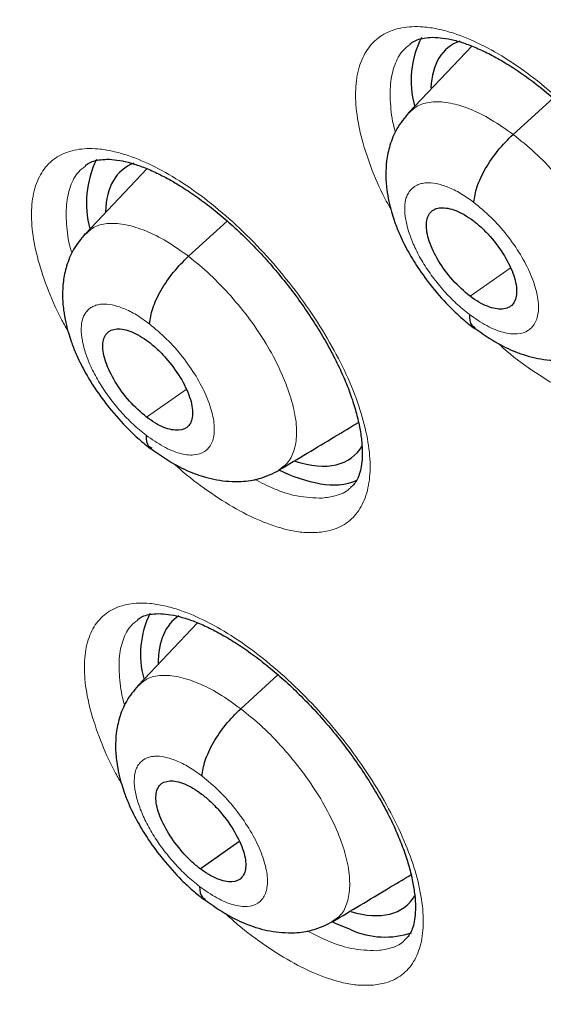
# Model space of a CAD drawing. Header units: millimetres. Extents: x 8 to 2230, y 12 to 2204.
# Tile 122 of 162: x 2056 to 2060, y 829 to 837. Entities that reach past the tile are written whole.
import ezdxf

# ---------------------------------------------------------------- set-up
doc = ezdxf.new("R2010")
doc.units = ezdxf.units.MM

msp = doc.modelspace()

# ---------------------------------------------------------------- linework, layer by layer
at = {"color": 7, "linetype": 'Continuous', "lineweight": 30}
for p, q in [((2059.5462, 837.0799), (2059.034, 836.5382)), ((2056.9011, 836.0816), (2056.3996, 835.5515)), ((2057.3119, 832.386), (2056.8288, 831.875)), ((2057.6645, 831.6862), (2057.9681, 831.9613)), ((2057.3329, 830.3838), (2057.6504, 830.6052))]:
    msp.add_line(p, q, dxfattribs=at)
at = {"color": 252, "linetype": 'Continuous', "lineweight": 0}
for p, q in [((2059.8833, 836.3608), (2060.209, 836.6559)), ((2057.2391, 835.3688), (2057.5546, 835.6546)), ((2059.5326, 835.0432), (2059.8601, 835.2714)), ((2056.8979, 834.0588), (2057.2195, 834.2829))]:
    msp.add_line(p, q, dxfattribs=at)
at = {"color": 7, "linetype": 'Continuous', "lineweight": 30, "flags": 128}
msp.add_lwpolyline([(2058.5642, 829.8857), (2058.4378, 829.9386), (2058.4069, 829.9536)], dxfattribs=at)
at = {"color": 7, "linetype": 'Continuous', "lineweight": 30}
for centre, radius, start, end in [((2059.8328, 836.7973), 0.7799, 153.23195, 195.20647), ((2057.2144, 835.803), 0.8064, 153.96097, 195.13846), ((2058.5275, 834.7185), 1.2198, 243.01049, 259.94379), ((2058.4187, 834.0299), 0.523, 258.50762, 291.9683), ((2057.6138, 832.1289), 0.7657, 154.3592, 195.00981), ((2058.8404, 830.5088), 0.6816, 246.09404, 288.50789)]:
    msp.add_arc(centre, radius, start, end, dxfattribs=at)
for centre, major_axis, ratio, start_param, end_param in [((2060.2923, 835.8985), (-0.9382, 1.169), 0.455548, 6.124719, 6.447776), ((2060.2923, 835.8985), (-0.9382, 1.169), 0.455548, 0.16459, 0.476745), ((2057.6411, 834.9057), (-0.9359, 1.17), 0.455938, 6.134621, 6.779993), ((2057.6411, 834.9057), (-0.9359, 1.17), 0.455938, 2.534367, 3.318911), ((2058.0717, 831.2501), (-0.9366, 1.1733), 0.456117, 6.237186, 6.810167), ((2058.0717, 831.2501), (-0.9366, 1.1733), 0.456117, 2.562525, 3.306307)]:
    msp.add_ellipse(centre, major_axis=major_axis, ratio=ratio, start_param=start_param, end_param=end_param, dxfattribs=at)
for points, knots in [([(2091.2758, 812.468), (2091.3522, 812.5277), (2091.5025, 812.6449), (2091.7052, 812.8118), (2091.8851, 812.9654), (2092.0418, 813.1043), (2092.1877, 813.2378), (2092.3208, 813.3634), (2092.4407, 813.48), (2092.5508, 813.59), (2092.6619, 813.7039), (2092.7785, 813.8268), (2092.8941, 813.9524), (2093.0013, 814.0723), (2093.0986, 814.1841), (2093.1864, 814.2874), (2093.287, 814.4086), (2093.3997, 814.5484), (2093.5265, 814.7114), (2093.6494, 814.8754), (2093.7714, 815.0442), (2093.8919, 815.2174), (2094.0106, 815.3945), (2094.1266, 815.5746), (2094.2395, 815.7569), (2094.3494, 815.9415), (2094.4597, 816.1342), (2094.574, 816.3426), (2094.6958, 816.5753), (2094.8245, 816.8345), (2094.9699, 817.1453), (2095.1222, 817.4955), (2095.2728, 817.8723), (2095.4057, 818.2333), (2095.5214, 818.5742), (2095.62, 818.8881), (2095.6865, 819.1152), (2095.7294, 819.2689), (2095.7566, 819.3683), (2095.7886, 819.4884), (2095.8252, 819.6308), (2095.9103, 819.9756), (2096.0278, 820.5127), (2096.1391, 821.146), (2096.2149, 821.6686), (2096.266, 822.0815), (2096.308, 822.4853), (2096.3417, 822.8793), (2096.3674, 823.2576), (2096.3859, 823.6126), (2096.3982, 823.936), (2096.4056, 824.2245), (2096.4094, 824.4768), (2096.4106, 824.6923), (2096.4103, 824.8701), (2096.4093, 824.9976), (2096.4084, 825.0826), (2096.4076, 825.1419), (2096.4065, 825.2108), (2096.4048, 825.3041), (2096.402, 825.428), (2096.3978, 825.5821), (2096.3919, 825.7601), (2096.3809, 826.0356), (2096.3618, 826.4119), (2096.3294, 826.8993), (2096.286, 827.4255), (2096.2298, 827.9912), (2096.1604, 828.5861), (2096.0637, 829.3066), (2095.9347, 830.1348), (2095.7673, 831.0628), (2095.5894, 831.9371), (2095.4057, 832.7568), (2095.2204, 833.5216), (2095.0278, 834.2636), (2094.8296, 834.9819), (2094.6247, 835.6852), (2094.3713, 836.5126), (2094.0547, 837.486), (2093.6606, 838.6187), (2093.227, 839.7888), (2092.7522, 840.9961), (2092.2726, 842.1485), (2091.796, 843.2401), (2091.3296, 844.2654), (2090.8363, 845.3082), (2090.3223, 846.354), (2089.7495, 847.4781), (2089.1211, 848.6649), (2088.4363, 849.9078), (2087.7489, 851.1097), (2087.0622, 852.2693), (2086.4257, 853.3099), (2085.8431, 854.2368), (2085.3147, 855.0584), (2084.7784, 855.8742), (2084.2202, 856.7048), (2083.6145, 857.5861), (2082.9566, 858.5207), (2082.2433, 859.5088), (2081.4854, 860.5318), (2080.6816, 861.5881), (2079.8309, 862.6759), (2079.0348, 863.6655), (2078.3042, 864.552), (2077.6491, 865.3311), (2076.9714, 866.1207), (2076.2711, 866.9198), (2075.5568, 867.7174), (2074.8431, 868.4974), (2074.0853, 869.3083), (2073.2932, 870.1363), (2072.4721, 870.9735), (2071.6894, 871.7528), (2070.9464, 872.476), (2070.2444, 873.1448), (2069.5844, 873.7608), (2069.0387, 874.2604), (2068.5993, 874.6568), (2068.2604, 874.9592), (2067.9492, 875.2341), (2067.6737, 875.4753), (2067.4599, 875.661), (2067.3003, 875.7989), (2067.1823, 875.9004), (2067.0575, 876.0074), (2066.9048, 876.1378), (2066.7075, 876.3053), (2066.474, 876.5023), (2066.2067, 876.7259), (2065.9084, 876.9733), (2065.5774, 877.2451), (2065.2288, 877.5282), (2064.8781, 877.8097), (2064.3893, 878.1977), (2063.7752, 878.6763), (2063.0722, 879.2105), (2062.4371, 879.6822), (2061.8517, 880.1082), (2061.2654, 880.5261), (2060.6506, 880.9549), (2059.9985, 881.399), (2059.3089, 881.8565), (2058.5934, 882.3178), (2057.8759, 882.7668), (2057.1812, 883.1869), (2056.717, 883.4622), (2056.4852, 883.5941), (2056.4713, 883.6021)], [0, 0, 0, 0, 0.0042077, 0.0082656, 0.0121942, 0.0159248, 0.0192828, 0.0222635, 0.025087, 0.0274445, 0.0301951, 0.0333074, 0.0363414, 0.0391559, 0.0417511, 0.0441273, 0.0462845, 0.0500415, 0.0536049, 0.057244, 0.060959, 0.0647457, 0.0685605, 0.0723922, 0.0762278, 0.0800446, 0.0838669, 0.0880517, 0.0927157, 0.0978595, 0.1034175, 0.1108565, 0.1178811, 0.1244908, 0.1306551, 0.136254, 0.141145, 0.1425561, 0.1442438, 0.1463224, 0.1487919, 0.151607, 0.164055, 0.1758629, 0.1825868, 0.189083, 0.1953511, 0.2013911, 0.2071965, 0.2125514, 0.217349, 0.2215892, 0.2252718, 0.2283967, 0.2309638, 0.232973, 0.2338958, 0.2346271, 0.2355301, 0.2368686, 0.2386424, 0.2408517, 0.2434653, 0.2462327, 0.2525492, 0.25933, 0.266575, 0.274284, 0.28244, 0.2906031, 0.303052, 0.3150371, 0.3265577, 0.3364509, 0.3459731, 0.3551243, 0.3639047, 0.3723252, 0.3807252, 0.3938239, 0.4072503, 0.4210066, 0.4350949, 0.4495177, 0.4610865, 0.4728647, 0.4848539, 0.4969042, 0.50868, 0.5232519, 0.5373587, 0.5509994, 0.5641721, 0.5768748, 0.586525, 0.5958834, 0.6050539, 0.614582, 0.6245464, 0.6355915, 0.6471277, 0.6591551, 0.6716742, 0.6846853, 0.6981888, 0.707561, 0.7171571, 0.7269774, 0.7370222, 0.7472853, 0.7573912, 0.7671239, 0.7789713, 0.7902141, 0.8008515, 0.8108829, 0.8203077, 0.8291254, 0.8373355, 0.8420902, 0.8466142, 0.8507949, 0.8544312, 0.8575189, 0.8592433, 0.8607325, 0.8621693, 0.8641563, 0.8667408, 0.8699231, 0.8733271, 0.8772235, 0.8816128, 0.8862861, 0.890855, 0.8953109, 0.9053658, 0.9147908, 0.9226729, 0.9300628, 0.9375455, 0.9454494, 0.9539496, 0.9628899, 0.9722711, 0.9818121, 0.9908807, 0.9994521, 1, 1, 1, 1]), ([(2048.2071, 876.2271), (2048.3197, 876.1618), (2048.6459, 875.9725), (2049.1878, 875.6491), (2049.8334, 875.2529), (2050.481, 874.8436), (2051.1303, 874.4216), (2051.7811, 873.9871), (2052.4332, 873.5403), (2053.0861, 873.0812), (2053.7397, 872.6101), (2054.3938, 872.1273), (2055.0479, 871.6328), (2055.7019, 871.1269), (2056.3555, 870.6098), (2057.0084, 870.0816), (2057.6604, 869.5427), (2058.3111, 868.9932), (2058.9603, 868.4333), (2059.6078, 867.8633), (2060.2533, 867.2834), (2060.8964, 866.6938), (2061.537, 866.0948), (2062.1748, 865.4867), (2062.8095, 864.8696), (2063.4409, 864.2438), (2064.0687, 863.6095), (2064.6926, 862.9671), (2065.3124, 862.3168), (2065.9279, 861.6588), (2066.5387, 860.9935), (2067.1447, 860.321), (2067.7456, 859.6417), (2068.3411, 858.9558), (2068.931, 858.2637), (2069.5151, 857.5655), (2070.0931, 856.8616), (2070.6647, 856.1523), (2071.2299, 855.4378), (2071.7883, 854.7185), (2072.3396, 853.9946), (2072.8838, 853.2665), (2073.4204, 852.5344), (2073.9495, 851.7986), (2074.4706, 851.0594), (2074.9837, 850.3172), (2075.4884, 849.5722), (2075.9847, 848.8247), (2076.4722, 848.0751), (2076.9508, 847.3236), (2077.4204, 846.5706), (2077.8806, 845.8164), (2078.3314, 845.0612), (2078.7725, 844.3054), (2079.2038, 843.5493), (2079.6251, 842.7932), (2080.0362, 842.0374), (2080.437, 841.2822), (2080.8272, 840.528), (2081.2068, 839.7749), (2081.5756, 839.0235), (2081.9335, 838.2739), (2082.2802, 837.5264), (2082.6157, 836.7815), (2082.9398, 836.0393), (2083.2524, 835.3002), (2083.5534, 834.5645), (2083.8426, 833.8325), (2084.12, 833.1045), (2084.3854, 832.3808), (2084.6388, 831.6617), (2084.8799, 830.9474), (2085.1089, 830.2384), (2085.3255, 829.5349), (2085.5296, 828.8371), (2085.7213, 828.1455), (2085.9004, 827.4601), (2086.0669, 826.7815), (2086.2206, 826.1097), (2086.3617, 825.4452), (2086.4899, 824.7881), (2086.6054, 824.1387), (2086.7079, 823.4974), (2086.7976, 822.8644), (2086.8744, 822.2399), (2086.9383, 821.6242), (2086.9892, 821.0176), (2087.0272, 820.4202), (2087.0523, 819.8324), (2087.0645, 819.2544), (2087.0637, 818.6863), (2087.0501, 818.1285), (2087.0236, 817.5811), (2086.9843, 817.0444), (2086.9322, 816.5185), (2086.8673, 816.0036), (2086.7897, 815.5), (2086.6995, 815.0078), (2086.5966, 814.5272), (2086.4812, 814.0583), (2086.3532, 813.6013), (2086.2127, 813.1563), (2086.0598, 812.7235), (2085.8946, 812.3029), (2085.7169, 811.8949), (2085.5269, 811.4993), (2085.3247, 811.1165), (2085.1102, 810.7465), (2084.8835, 810.3894), (2084.6446, 810.0454), (2084.3936, 809.7146), (2084.1305, 809.3973), (2083.8556, 809.0931), (2083.5676, 808.804), (2083.3612, 808.6078), (2083.2475, 808.5121), (2083.2375, 808.5037)], [0, 0, 0, 0, 0.004666, 0.013525, 0.022386, 0.031248, 0.040111, 0.048976, 0.057841, 0.066707, 0.075574, 0.084443, 0.093312, 0.102182, 0.111052, 0.119924, 0.128796, 0.137669, 0.146543, 0.155417, 0.164292, 0.173167, 0.182043, 0.19092, 0.199797, 0.208674, 0.217552, 0.22643, 0.235308, 0.244187, 0.253065, 0.261944, 0.270824, 0.279703, 0.288583, 0.297462, 0.306342, 0.315222, 0.324102, 0.332981, 0.341861, 0.350741, 0.35962, 0.3685, 0.377379, 0.386258, 0.395137, 0.404015, 0.412893, 0.421771, 0.430649, 0.439526, 0.448402, 0.457279, 0.466154, 0.47503, 0.483904, 0.492778, 0.501652, 0.510525, 0.519397, 0.528268, 0.537138, 0.546008, 0.554877, 0.563745, 0.572611, 0.581477, 0.590342, 0.599206, 0.608069, 0.61693, 0.62579, 0.634649, 0.643507, 0.652364, 0.661219, 0.670073, 0.678925, 0.687776, 0.696626, 0.705475, 0.714322, 0.723168, 0.732013, 0.740858, 0.749701, 0.758543, 0.767386, 0.776228, 0.78507, 0.793912, 0.802755, 0.8116, 0.820446, 0.829295, 0.838147, 0.847003, 0.855864, 0.864731, 0.873605, 0.882487, 0.891378, 0.90028, 0.909194, 0.918121, 0.927061, 0.936017, 0.944988, 0.953975, 0.962977, 0.971994, 0.981025, 0.990068, 0.99912, 1, 1, 1, 1]), ([(2053.6648, 856.7721), (2053.7465, 856.7082), (2053.9833, 856.5227), (2054.3751, 856.2072), (2054.8399, 855.8224), (2055.3036, 855.4267), (2055.7661, 855.0208), (2056.227, 854.605), (2056.6857, 854.1794), (2057.142, 853.7446), (2057.5954, 853.3008), (2058.0456, 852.8484), (2058.4923, 852.3877), (2058.9349, 851.9192), (2059.3732, 851.4432), (2059.8068, 850.96), (2060.2354, 850.4702), (2060.6586, 849.974), (2061.076, 849.4718), (2061.4873, 848.9642), (2061.8922, 848.4515), (2062.2903, 847.934), (2062.6813, 847.4123), (2063.065, 846.8868), (2063.4409, 846.3578), (2063.8088, 845.8259), (2064.1685, 845.2914), (2064.5195, 844.7548), (2064.8616, 844.2166), (2065.1946, 843.6772), (2065.5182, 843.137), (2065.8322, 842.5965), (2066.1362, 842.0561), (2066.4301, 841.5163), (2066.7136, 840.9775), (2066.9865, 840.4403), (2067.2486, 839.905), (2067.4997, 839.3721), (2067.7396, 838.842), (2067.9682, 838.3153), (2068.1853, 837.7923), (2068.3906, 837.2736), (2068.5842, 836.7596), (2068.7658, 836.2506), (2068.9354, 835.7473), (2069.0928, 835.2499), (2069.238, 834.759), (2069.3709, 834.275), (2069.4914, 833.7983), (2069.5995, 833.3294), (2069.6952, 832.8686), (2069.7785, 832.4164), (2069.8494, 831.9731), (2069.9079, 831.5393), (2069.9541, 831.1151), (2069.9881, 830.7011), (2070.0099, 830.2975), (2070.0197, 829.9046), (2070.0175, 829.5228), (2070.0035, 829.1524), (2069.9779, 828.7937), (2069.9408, 828.4467), (2069.8925, 828.1118), (2069.8329, 827.7891), (2069.7624, 827.4786), (2069.6811, 827.1805), (2069.589, 826.8946), (2069.4863, 826.621), (2069.3728, 826.3596), (2069.2487, 826.1103), (2069.1135, 825.8728), (2068.9672, 825.6471), (2068.8093, 825.4332), (2068.6396, 825.2308), (2068.4569, 825.0412), (2068.2994, 824.894), (2068.1985, 824.8152), (2068.1667, 824.7904)], [0, 0, 0, 0, 0.00708, 0.020534, 0.033994, 0.047461, 0.060933, 0.074412, 0.087895, 0.101384, 0.114876, 0.128373, 0.141872, 0.155375, 0.16888, 0.182388, 0.195897, 0.209408, 0.222919, 0.236431, 0.249944, 0.263456, 0.276967, 0.290478, 0.303987, 0.317494, 0.330999, 0.344502, 0.358001, 0.371497, 0.384989, 0.398477, 0.41196, 0.425438, 0.43891, 0.452376, 0.465836, 0.479288, 0.492732, 0.506168, 0.519596, 0.533014, 0.546422, 0.55982, 0.573207, 0.586582, 0.599946, 0.613297, 0.626635, 0.639961, 0.653273, 0.666573, 0.679859, 0.693134, 0.706397, 0.71965, 0.732895, 0.746134, 0.75937, 0.772606, 0.785847, 0.799098, 0.812368, 0.825665, 0.839, 0.852387, 0.86584, 0.879379, 0.893024, 0.906796, 0.920721, 0.93482, 0.949113, 0.96361, 0.978307, 0.99318, 1, 1, 1, 1]), ([(2059.0417, 837.0952), (2059.0533, 837.104), (2059.0772, 837.1222), (2059.1266, 837.1399), (2059.1894, 837.1511), (2059.2654, 837.1518), (2059.3542, 837.14), (2059.4516, 837.1154), (2059.557, 837.0777), (2059.6696, 837.027), (2059.7888, 836.9627), (2059.913, 836.8852), (2060.0403, 836.7951), (2060.1685, 836.6935), (2060.2955, 836.5817), (2060.4193, 836.4615), (2060.539, 836.3338), (2060.6541, 836.1993), (2060.7639, 836.0589), (2060.867, 835.9141), (2060.9615, 835.7675), (2061.0458, 835.6214), (2061.1188, 835.4784), (2061.1796, 835.3403), (2061.2286, 835.2073), (2061.2663, 835.0797), (2061.2923, 834.9591), (2061.3066, 834.8484), (2061.3096, 834.7502), (2061.3024, 834.6666), (2061.2869, 834.5991), (2061.2647, 834.5463), (2061.2387, 834.506), (2061.2166, 834.4873), (2061.2061, 834.4784)], [0, 0, 0, 0, 0.031045, 0.063931, 0.09447, 0.127002, 0.158173, 0.188669, 0.218711, 0.249198, 0.280206, 0.311641, 0.343363, 0.375226, 0.407067, 0.438692, 0.470043, 0.501706, 0.533713, 0.565917, 0.59811, 0.630067, 0.661616, 0.692628, 0.723368, 0.754568, 0.785958, 0.817242, 0.848145, 0.87851, 0.908388, 0.938233, 0.970548, 1, 1, 1, 1]), ([(2059.0342, 836.539), (2058.9994, 836.4963), (2058.9337, 836.4159), (2058.8781, 836.2782), (2058.851, 836.1512), (2058.8439, 836.0297), (2058.8515, 835.92), (2058.8688, 835.8195), (2058.8901, 835.7348), (2058.9169, 835.6503), (2058.9567, 835.5473), (2059.0193, 835.4186), (2059.1106, 835.268), (2059.2287, 835.1066), (2059.3537, 834.9674), (2059.4707, 834.8569), (2059.5347, 834.8068), (2059.5677, 834.7809)], [0, 0, 0, 0, 0.0864374, 0.1626494, 0.228737, 0.2850971, 0.3463845, 0.3972266, 0.4401884, 0.4768484, 0.5300651, 0.6089938, 0.6850348, 0.7755162, 0.8803317, 0.938256, 1, 1, 1, 1]), ([(2059.5628, 835.8076), (2059.5691, 835.8486), (2059.5815, 835.9305), (2059.6545, 836.0826), (2059.7579, 836.2357), (2059.8415, 836.3191), (2059.8833, 836.3608)], [0, 0, 0, 0, 0.249869, 0.500063, 0.749907, 1, 1, 1, 1]), ([(2056.3973, 836.1057), (2056.408, 836.1139), (2056.4303, 836.131), (2056.4771, 836.1478), (2056.5378, 836.1584), (2056.6118, 836.1588), (2056.6989, 836.1468), (2056.7947, 836.122), (2056.8987, 836.0843), (2057.01, 836.0335), (2057.1281, 835.9692), (2057.2513, 835.8916), (2057.3778, 835.8015), (2057.5055, 835.6998), (2057.6321, 835.588), (2057.7558, 835.4677), (2057.8754, 835.34), (2057.9906, 835.2056), (2058.1006, 835.0652), (2058.2041, 834.9205), (2058.2992, 834.7739), (2058.3844, 834.6278), (2058.4583, 834.4848), (2058.5202, 834.3466), (2058.5703, 834.2136), (2058.6092, 834.0861), (2058.6365, 833.9656), (2058.6521, 833.855), (2058.6564, 833.7568), (2058.6504, 833.6733), (2058.6362, 833.606), (2058.6154, 833.5541), (2058.5903, 833.5138), (2058.5691, 833.4951), (2058.5584, 833.4857)], [0, 0, 0, 0, 0.030368, 0.063206, 0.09364, 0.126067, 0.157122, 0.187531, 0.217506, 0.247902, 0.27884, 0.310221, 0.341904, 0.373741, 0.405568, 0.437197, 0.468541, 0.500164, 0.532138, 0.56432, 0.596508, 0.628472, 0.660037, 0.69107, 0.721801, 0.75296, 0.784316, 0.815572, 0.846442, 0.876756, 0.906536, 0.936221, 0.967946, 1, 1, 1, 1]), ([(2059.5326, 835.0432), (2059.4847, 835.0845), (2059.3889, 835.1671), (2059.2689, 835.3308), (2059.1911, 835.4947), (2059.1676, 835.637), (2059.2008, 835.7361), (2059.2888, 835.7733), (2059.3922, 835.7538), (2059.4847, 835.7104), (2059.5328, 835.6766), (2059.5569, 835.6597)], [0, 0, 0, 0, 0.1251936, 0.2503431, 0.3754393, 0.5004714, 0.6250499, 0.7495983, 0.8747372, 0.9373458, 1, 1, 1, 1]), ([(2059.5569, 835.6597), (2059.5809, 835.6403), (2059.6289, 835.6016), (2059.7197, 835.5063), (2059.8186, 835.3724), (2059.8981, 835.2078), (2059.9211, 835.0663), (2059.8886, 834.9668), (2059.8011, 834.9287), (2059.6977, 834.9481), (2059.6049, 834.9919), (2059.5567, 835.0261), (2059.5326, 835.0432)], [0, 0, 0, 0, 0.062836, 0.125538, 0.250828, 0.375525, 0.500002, 0.624477, 0.749173, 0.874463, 0.937164, 1, 1, 1, 1]), ([(2056.3988, 835.554), (2056.3643, 835.5119), (2056.2994, 835.4324), (2056.2444, 835.296), (2056.2175, 835.1696), (2056.2107, 835.0478), (2056.2188, 834.9372), (2056.2368, 834.8353), (2056.2589, 834.7499), (2056.2863, 834.6652), (2056.3265, 834.5627), (2056.3892, 834.4347), (2056.4803, 834.2851), (2056.5978, 834.1247), (2056.7217, 833.9861), (2056.8377, 833.876), (2056.901, 833.8259), (2056.9336, 833.8001)], [0, 0, 0, 0, 0.085471, 0.161181, 0.227213, 0.283928, 0.346259, 0.398036, 0.441473, 0.478217, 0.531413, 0.610186, 0.686025, 0.776235, 0.880717, 0.938454, 1, 1, 1, 1]), ([(2056.9214, 834.8178), (2056.9272, 834.8585), (2056.939, 834.9397), (2057.0112, 835.0913), (2057.1141, 835.244), (2057.1974, 835.3272), (2057.2391, 835.3688)], [0, 0, 0, 0, 0.250305, 0.500255, 0.749752, 1, 1, 1, 1]), ([(2059.527, 834.8956), (2059.5288, 834.8604), (2059.5314, 834.8101), (2059.5643, 834.7942), (2059.5742, 834.7894)], [0, 0, 0, 0, 0.69895, 1, 1, 1, 1]), ([(2056.8979, 834.0588), (2056.8501, 834.1001), (2056.7546, 834.1828), (2056.6352, 834.347), (2056.5574, 834.5101), (2056.5318, 834.6523), (2056.5639, 834.7504), (2056.6498, 834.7879), (2056.7528, 834.7666), (2056.8448, 834.7221), (2056.8927, 834.688), (2056.9167, 834.6709)], [0, 0, 0, 0, 0.125132, 0.250068, 0.375246, 0.500076, 0.62484, 0.749386, 0.874562, 0.937284, 1, 1, 1, 1]), ([(2059.5647, 834.7872), (2059.63, 834.7411), (2059.7471, 834.6584), (2059.93, 834.5768), (2060.1065, 834.5262), (2060.295, 834.5152), (2060.4682, 834.5411), (2060.5643, 834.5884), (2060.6176, 834.6147)], [0, 0, 0, 0, 0.19449, 0.34892, 0.523231, 0.697413, 0.832252, 1, 1, 1, 1]), ([(2056.9167, 834.6709), (2056.9406, 834.6514), (2056.9884, 834.6126), (2057.0789, 834.5171), (2057.1778, 834.3831), (2057.2578, 834.2189), (2057.2817, 834.0781), (2057.2504, 833.9796), (2057.1643, 833.9426), (2057.0619, 833.9627), (2056.9698, 834.0071), (2056.9219, 834.0415), (2056.8979, 834.0588)], [0, 0, 0, 0, 0.062836, 0.125536, 0.250825, 0.375524, 0.500003, 0.624478, 0.749176, 0.874464, 0.937164, 1, 1, 1, 1]), ([(2057.978, 833.6293), (2058.1301, 833.7204), (2058.3471, 833.8504), (2058.5599, 833.9777), (2058.6235, 834.0158)], [0, 0, 0, 0, 0.700918, 1, 1, 1, 1]), ([(2056.8935, 833.9121), (2056.8955, 833.8771), (2056.8984, 833.8281), (2056.9307, 833.8128), (2056.9399, 833.8084)], [0, 0, 0, 0, 0.71498, 1, 1, 1, 1]), ([(2056.9308, 833.8063), (2056.9954, 833.76), (2057.1115, 833.677), (2057.2927, 833.5944), (2057.4672, 833.5425), (2057.6555, 833.5295), (2057.8296, 833.5541), (2057.9264, 833.6016), (2057.9801, 833.6279)], [0, 0, 0, 0, 0.19382, 0.347739, 0.521398, 0.695695, 0.831189, 1, 1, 1, 1]), ([(2056.8226, 832.4096), (2056.8326, 832.4173), (2056.8535, 832.4336), (2056.8985, 832.4497), (2056.9577, 832.4601), (2057.0304, 832.4604), (2057.1164, 832.4486), (2057.2113, 832.4241), (2057.3146, 832.3867), (2057.4254, 832.3363), (2057.5431, 832.2724), (2057.6662, 832.1954), (2057.7927, 832.1058), (2057.9206, 832.0047), (2058.0477, 831.8935), (2058.1719, 831.7738), (2058.2923, 831.6467), (2058.4083, 831.513), (2058.5193, 831.3733), (2058.6239, 831.2293), (2058.7203, 831.0833), (2058.8068, 830.9378), (2058.8822, 830.7952), (2058.9456, 830.6574), (2058.9973, 830.5249), (2059.0376, 830.3979), (2059.0665, 830.2779), (2059.0836, 830.1676), (2059.0893, 830.0697), (2059.0847, 829.9865), (2059.0717, 829.9195), (2059.0523, 829.8683), (2059.028, 829.828), (2059.0074, 829.8093), (2058.9966, 829.7995)], [0, 0, 0, 0, 0.029766, 0.062464, 0.092771, 0.12506, 0.156003, 0.186338, 0.216261, 0.246589, 0.277474, 0.308815, 0.34047, 0.372287, 0.404103, 0.435736, 0.467065, 0.498656, 0.530605, 0.562769, 0.594951, 0.626918, 0.658495, 0.689543, 0.720269, 0.751393, 0.782719, 0.813948, 0.844792, 0.875067, 0.904779, 0.934347, 0.965673, 1, 1, 1, 1]), ([(2056.8279, 831.8745), (2056.7938, 831.8327), (2056.7295, 831.7539), (2056.6751, 831.6186), (2056.6487, 831.4928), (2056.6424, 831.371), (2056.6512, 831.2599), (2056.6702, 831.1575), (2056.6931, 831.0718), (2056.7212, 830.9873), (2056.762, 830.8854), (2056.8254, 830.7584), (2056.9169, 830.61), (2057.0347, 830.4508), (2057.1586, 830.3132), (2057.2743, 830.2038), (2057.3374, 830.154), (2057.37, 830.1283)], [0, 0, 0, 0, 0.084799, 0.160136, 0.226093, 0.283023, 0.346049, 0.398446, 0.442181, 0.478974, 0.532192, 0.610896, 0.686625, 0.776677, 0.880957, 0.938578, 1, 1, 1, 1]), ([(2057.3496, 831.1374), (2057.3551, 831.1778), (2057.3661, 831.2584), (2057.4375, 831.4093), (2057.5398, 831.5617), (2057.6229, 831.6446), (2057.6645, 831.6862)], [0, 0, 0, 0, 0.2506314, 0.5004075, 0.7496384, 1, 1, 1, 1]), ([(2057.3329, 830.3838), (2057.3089, 830.4033), (2057.2611, 830.4421), (2057.1702, 830.5374), (2057.0708, 830.6709), (2056.9899, 830.8343), (2056.9648, 830.9742), (2056.9951, 831.0719), (2057.0804, 831.1082), (2057.1823, 831.0877), (2057.2743, 831.0432), (2057.3222, 831.0088), (2057.3462, 830.9916)], [0, 0, 0, 0, 0.062836, 0.125535, 0.250823, 0.375525, 0.500005, 0.62448, 0.749179, 0.874466, 0.937165, 1, 1, 1, 1]), ([(2057.3462, 830.9916), (2057.3702, 830.9721), (2057.418, 830.9333), (2057.5089, 830.838), (2057.6083, 830.7045), (2057.6892, 830.5412), (2057.7143, 830.4012), (2057.684, 830.3035), (2057.5987, 830.2672), (2057.4968, 830.2877), (2057.4048, 830.3322), (2057.3569, 830.3666), (2057.3329, 830.3838)], [0, 0, 0, 0, 0.062836, 0.125535, 0.250822, 0.375524, 0.500005, 0.62448, 0.749178, 0.874466, 0.937165, 1, 1, 1, 1]), ([(2058.4143, 829.953), (2058.564, 830.0426), (2058.7782, 830.1707), (2058.9881, 830.2963), (2059.0513, 830.3342)], [0, 0, 0, 0, 0.69867, 1, 1, 1, 1]), ([(2057.3298, 830.2382), (2057.3321, 830.2034), (2057.3353, 830.1554), (2057.3673, 830.1405), (2057.3761, 830.1364)], [0, 0, 0, 0, 0.726049, 1, 1, 1, 1]), ([(2057.3672, 830.1343), (2057.4317, 830.0882), (2057.5474, 830.0053), (2057.728, 829.9227), (2057.9011, 829.8704), (2058.0895, 829.8562), (2058.2649, 829.88), (2058.3626, 829.9278), (2058.4167, 829.9543)], [0, 0, 0, 0, 0.193289, 0.346771, 0.5198, 0.694141, 0.830236, 1, 1, 1, 1])]:
    msp.add_open_spline(points, degree=3, knots=knots, dxfattribs=at)
at = {"color": 252, "linetype": 'Continuous', "lineweight": 0}
for points, knots in [([(2055.5264, 883.511), (2056.5154, 882.9171), (2058.4933, 881.7293), (2061.5002, 879.6227), (2064.5065, 877.2984), (2067.4933, 874.7504), (2070.436, 872.005), (2073.3118, 869.0821), (2076.0982, 866.005), (2078.7734, 862.7976), (2081.3164, 859.4852), (2083.7073, 856.0936), (2085.9274, 852.6493), (2087.9593, 849.1795), (2089.787, 845.7112), (2091.3964, 842.2715), (2092.7747, 838.8875), (2093.9112, 835.5856), (2094.7971, 832.3916), (2095.4252, 829.3307), (2095.7908, 826.4266), (2095.891, 823.7023), (2095.725, 821.1788), (2095.2937, 818.8768), (2094.6027, 816.8111), (2093.6486, 815.0092), (2092.5521, 813.5503), (2091.6665, 812.8299), (2091.2741, 812.5107)], [0, 0, 0, 0, 0.038766, 0.077532, 0.116298, 0.155064, 0.19383, 0.232596, 0.271362, 0.310128, 0.348894, 0.387661, 0.426427, 0.465193, 0.503959, 0.542725, 0.581491, 0.620257, 0.659023, 0.697789, 0.736555, 0.775321, 0.814087, 0.852853, 0.891619, 0.930385, 0.969151, 1, 1, 1, 1]), ([(2060.9332, 834.1093), (2060.975, 834.1151), (2061.0717, 834.1286), (2061.1934, 834.1942), (2061.2936, 834.3039), (2061.3555, 834.4539), (2061.3795, 834.6377), (2061.3631, 834.8514), (2061.3084, 835.088), (2061.2155, 835.3416), (2061.0883, 835.6043), (2060.9293, 835.8691), (2060.744, 836.1284), (2060.5368, 836.3745), (2060.3143, 836.6011), (2060.0822, 836.8009), (2059.8475, 836.9692), (2059.6168, 837.1), (2059.424, 837.1797), (2059.2692, 837.2213), (2059.1239, 837.2425), (2058.9713, 837.2352), (2058.8253, 837.1833), (2058.7129, 837.0877), (2058.6359, 836.9527), (2058.598, 836.7807), (2058.5988, 836.5778), (2058.6393, 836.3488), (2058.7193, 836.1009), (2058.8036, 835.8993), (2058.87, 835.7826), (2058.8863, 835.7538)], [0, 0, 0, 0, 0.0278412, 0.06442, 0.1009988, 0.137575, 0.1741512, 0.2107273, 0.2473034, 0.2838818, 0.3204602, 0.3570424, 0.3936247, 0.4302105, 0.4667963, 0.5033839, 0.5399716, 0.5765584, 0.6131453, 0.6359991, 0.6588529, 0.69543, 0.7320071, 0.7685843, 0.8051615, 0.8417374, 0.8783133, 0.9148898, 0.9514664, 0.9880459, 1, 1, 1, 1]), ([(2058.9252, 836.3781), (2058.9243, 836.381), (2058.8998, 836.4575), (2058.8826, 836.5931), (2058.8785, 836.7762), (2058.9142, 836.9282), (2058.9694, 837.0361), (2059.0245, 837.0776), (2059.0445, 837.0926)], [0, 0, 0, 0, 0.008543, 0.225531, 0.442514, 0.659496, 0.876486, 1, 1, 1, 1]), ([(2059.0357, 836.536), (2059.0598, 836.558), (2059.1118, 836.6051), (2059.2274, 836.631), (2059.3697, 836.6212), (2059.531, 836.5711), (2059.7043, 836.4872), (2059.8236, 836.4029), (2059.8833, 836.3608)], [0, 0, 0, 0, 0.148295, 0.318582, 0.488836, 0.659261, 0.829671, 1, 1, 1, 1]), ([(2059.8833, 836.3608), (2059.9428, 836.313), (2060.0619, 836.2174), (2060.2317, 836.0412), (2060.3872, 835.8508), (2060.5225, 835.6502), (2060.6317, 835.4478), (2060.7108, 835.2513), (2060.7558, 835.0689), (2060.7669, 834.9064), (2060.7435, 834.7706), (2060.694, 834.6696), (2060.638, 834.6333), (2060.6135, 834.6174)], [0, 0, 0, 0, 0.092967, 0.18581, 0.278693, 0.371542, 0.46438, 0.557138, 0.649848, 0.742681, 0.835513, 0.928223, 1, 1, 1, 1]), ([(2058.2885, 833.1197), (2058.3292, 833.125), (2058.4242, 833.1375), (2058.5438, 833.2009), (2058.6423, 833.3087), (2058.7027, 833.4569), (2058.7252, 833.639), (2058.7076, 833.8514), (2058.652, 834.0868), (2058.5584, 834.3395), (2058.4308, 834.6017), (2058.2717, 834.8662), (2058.0866, 835.1256), (2057.8798, 835.3721), (2057.658, 835.5995), (2057.427, 835.8002), (2057.1936, 835.9699), (2056.9644, 836.1022), (2056.773, 836.1834), (2056.6196, 836.2263), (2056.4756, 836.249), (2056.3246, 836.2434), (2056.1804, 836.1935), (2056.0697, 836.0999), (2055.9943, 835.9668), (2055.9579, 835.7965), (2055.96, 835.5952), (2056.0015, 835.3674), (2056.0822, 835.1205), (2056.1691, 834.9153), (2056.2381, 834.7945), (2056.2569, 834.7616)], [0, 0, 0, 0, 0.027416, 0.063942, 0.100467, 0.136995, 0.173523, 0.210054, 0.246585, 0.28312, 0.319656, 0.356193, 0.39273, 0.429267, 0.465804, 0.502338, 0.538872, 0.575402, 0.611932, 0.634744, 0.657555, 0.694082, 0.730609, 0.767135, 0.803662, 0.840191, 0.876719, 0.913252, 0.949785, 0.986321, 1, 1, 1, 1]), ([(2056.2898, 835.392), (2056.2884, 835.3964), (2056.2629, 835.4741), (2056.2445, 835.6104), (2056.2392, 835.792), (2056.2734, 835.9424), (2056.3269, 836.0484), (2056.3807, 836.0887), (2056.4, 836.1031)], [0, 0, 0, 0, 0.013036, 0.229511, 0.445976, 0.662442, 0.878884, 1, 1, 1, 1]), ([(2059.527, 834.8956), (2059.4913, 834.9241), (2059.42, 834.9811), (2059.3185, 835.0866), (2059.2258, 835.2003), (2059.1451, 835.3201), (2059.0801, 835.4409), (2059.0333, 835.5583), (2059.0052, 835.6682), (2058.9965, 835.767), (2059.0073, 835.8379), (2059.0248, 835.8756), (2059.0357, 835.8921), (2059.0418, 835.9001), (2059.0466, 835.9055), (2059.0531, 835.9128), (2059.0687, 835.929), (2059.0967, 835.9477), (2059.1349, 835.9612), (2059.1847, 835.9689), (2059.2553, 835.9641), (2059.3515, 835.9349), (2059.4554, 835.8847), (2059.527, 835.8333), (2059.5628, 835.8076)], [0, 0, 0, 0, 0.062597, 0.12498, 0.187341, 0.249635, 0.311871, 0.374276, 0.436893, 0.499547, 0.562192, 0.597237, 0.606415, 0.615589, 0.624759, 0.626624, 0.642428, 0.68731, 0.719921, 0.749877, 0.812379, 0.874897, 0.93737, 1, 1, 1, 1]), ([(2059.5628, 835.8076), (2059.6103, 835.7686), (2059.7051, 835.6905), (2059.8361, 835.5419), (2059.9474, 835.3826), (2060.0312, 835.2206), (2060.0819, 835.0676), (2060.0959, 834.934), (2060.0725, 834.8289), (2060.0131, 834.7593), (2059.9217, 834.73), (2059.8047, 834.7437), (2059.6699, 834.7967), (2059.5746, 834.8626), (2059.527, 834.8956)], [0, 0, 0, 0, 0.083337, 0.166672, 0.250006, 0.33334, 0.416671, 0.500005, 0.583337, 0.666672, 0.750007, 0.83334, 0.916666, 1, 1, 1, 1]), ([(2056.4013, 835.5493), (2056.4248, 835.5709), (2056.4754, 835.6173), (2056.5889, 835.6422), (2056.7296, 835.631), (2056.8892, 835.5803), (2057.0611, 835.4959), (2057.1798, 835.4112), (2057.2391, 835.3688)], [0, 0, 0, 0, 0.147732, 0.317802, 0.488127, 0.658808, 0.829467, 1, 1, 1, 1]), ([(2057.2391, 835.3688), (2057.2982, 835.3205), (2057.4165, 835.2239), (2057.5855, 835.0477), (2057.7406, 834.8576), (2057.8751, 834.6573), (2057.9832, 834.4557), (2058.0627, 834.2601), (2058.111, 834.0776), (2058.1257, 833.9148), (2058.1026, 833.7813), (2058.0534, 833.6836), (2057.999, 833.6481), (2057.9754, 833.6328)], [0, 0, 0, 0, 0.093071, 0.18612, 0.279064, 0.371855, 0.464776, 0.557883, 0.650901, 0.743639, 0.836341, 0.929221, 1, 1, 1, 1]), ([(2056.8935, 833.9121), (2056.858, 833.9408), (2056.7871, 833.9981), (2056.6858, 834.1038), (2056.5932, 834.2177), (2056.5125, 834.3373), (2056.4472, 834.458), (2056.4, 834.575), (2056.3713, 834.6844), (2056.3619, 834.7826), (2056.372, 834.853), (2056.3889, 834.8902), (2056.3996, 834.9065), (2056.4055, 834.9144), (2056.4103, 834.9197), (2056.4165, 834.9268), (2056.4284, 834.9392), (2056.4511, 834.9561), (2056.4805, 834.9692), (2056.5089, 834.9761), (2056.5512, 834.981), (2056.616, 834.9761), (2056.7114, 834.9462), (2056.8146, 834.8954), (2056.8857, 834.8437), (2056.9214, 834.8178)], [0, 0, 0, 0, 0.062596, 0.124977, 0.187335, 0.249628, 0.311862, 0.374265, 0.436879, 0.49953, 0.562173, 0.597216, 0.606393, 0.615567, 0.624736, 0.626485, 0.642139, 0.673407, 0.706531, 0.730892, 0.749877, 0.812377, 0.874896, 0.93737, 1, 1, 1, 1]), ([(2056.9214, 834.8178), (2056.9686, 834.7785), (2057.063, 834.7), (2057.1938, 834.5513), (2057.3051, 834.3921), (2057.3893, 834.2304), (2057.4406, 834.078), (2057.4556, 833.9451), (2057.4333, 833.8409), (2057.3752, 833.7724), (2057.2851, 833.7441), (2057.1694, 833.7588), (2057.0357, 833.8125), (2056.9409, 833.8789), (2056.8935, 833.9121)], [0, 0, 0, 0, 0.0833332, 0.1666633, 0.2499986, 0.3333335, 0.4166673, 0.4999965, 0.583328, 0.6666606, 0.7499948, 0.8333291, 0.9166634, 1, 1, 1, 1]), ([(2059.766, 834.6559), (2059.7785, 834.6443), (2059.8669, 834.5621), (2060.0376, 834.4375), (2060.2701, 834.2896), (2060.4952, 834.1842), (2060.6789, 834.1282), (2060.8243, 834.1062), (2060.8969, 834.1082), (2060.9332, 834.1093)], [0, 0, 0, 0, 0.030443, 0.215471, 0.400498, 0.585517, 0.770537, 0.885268, 1, 1, 1, 1]), ([(2057.1265, 833.676), (2057.1394, 833.6639), (2057.2279, 833.581), (2057.3982, 833.4551), (2057.6293, 833.3058), (2057.8527, 833.1987), (2058.0353, 833.1411), (2058.18, 833.1175), (2058.2523, 833.119), (2058.2885, 833.1197)], [0, 0, 0, 0, 0.031484, 0.21595, 0.400417, 0.584864, 0.769311, 0.884656, 1, 1, 1, 1]), ([(2058.328, 833.3999), (2058.2615, 833.4018), (2058.1416, 833.4051), (2057.9512, 833.4646), (2057.8309, 833.5259), (2057.7776, 833.553)], [0, 0, 0, 0, 0.410158, 0.738546, 1, 1, 1, 1]), ([(2058.5583, 833.4858), (2058.556, 833.4832), (2058.5251, 833.4481), (2058.4479, 833.4174), (2058.364, 833.4051), (2058.328, 833.3999)], [0, 0, 0, 0, 0.043203, 0.58976, 1, 1, 1, 1]), ([(2058.7298, 829.4347), (2058.77, 829.4398), (2058.8639, 829.4517), (2058.9819, 829.5139), (2059.0789, 829.6203), (2059.1375, 829.767), (2059.1583, 829.9476), (2059.1389, 830.1584), (2059.0814, 830.3923), (2058.986, 830.6435), (2058.8568, 830.9044), (2058.6962, 831.1678), (2058.5098, 831.4262), (2058.3019, 831.672), (2058.0794, 831.8987), (2057.8479, 832.0991), (2057.6143, 832.2686), (2057.3853, 832.4011), (2057.1943, 832.4826), (2057.0415, 832.526), (2056.8982, 832.5493), (2056.7482, 832.5445), (2056.6053, 832.4958), (2056.4961, 832.4034), (2056.4224, 832.2718), (2056.3877, 832.103), (2056.3916, 831.9033), (2056.4349, 831.6771), (2056.5175, 831.4316), (2056.6051, 831.2287), (2056.6741, 831.1096), (2056.6924, 831.078)], [0, 0, 0, 0, 0.027237, 0.063781, 0.100325, 0.136877, 0.173428, 0.209989, 0.246549, 0.283117, 0.319684, 0.356254, 0.392824, 0.429389, 0.465955, 0.502512, 0.539069, 0.575618, 0.612166, 0.634981, 0.657795, 0.694344, 0.730892, 0.767441, 0.803989, 0.840543, 0.877097, 0.91366, 0.950224, 0.986793, 1, 1, 1, 1]), ([(2056.7198, 831.7132), (2056.7195, 831.7142), (2056.6948, 831.7879), (2056.6762, 831.9197), (2056.6688, 832.0998), (2056.7014, 832.2486), (2056.7534, 832.3532), (2056.8063, 832.3928), (2056.8252, 832.4069)], [0, 0, 0, 0, 0.002956, 0.221782, 0.440552, 0.659322, 0.878051, 1, 1, 1, 1]), ([(2056.8308, 831.8724), (2056.8534, 831.8932), (2056.9028, 831.9386), (2057.0151, 831.9622), (2057.155, 831.951), (2057.3142, 831.8999), (2057.4861, 831.8147), (2057.605, 831.729), (2057.6645, 831.6862)], [0, 0, 0, 0, 0.1445941, 0.3156042, 0.4866357, 0.6577292, 0.8287499, 1, 1, 1, 1]), ([(2057.6645, 831.6862), (2057.7238, 831.6382), (2057.8425, 831.5422), (2058.0124, 831.3661), (2058.1684, 831.1761), (2058.3048, 830.9764), (2058.4156, 830.7753), (2058.4967, 830.5804), (2058.544, 830.3999), (2058.5577, 830.2394), (2058.537, 830.1058), (2058.49, 830.0068), (2058.4355, 829.9717), (2058.4117, 829.9564)], [0, 0, 0, 0, 0.092953, 0.18578, 0.278647, 0.371481, 0.464304, 0.557048, 0.649743, 0.742561, 0.835378, 0.928072, 1, 1, 1, 1]), ([(2057.3298, 830.2382), (2057.2943, 830.2669), (2057.2233, 830.3241), (2057.1217, 830.4296), (2057.0287, 830.5431), (2056.9474, 830.6623), (2056.8814, 830.7824), (2056.8334, 830.8989), (2056.804, 831.0076), (2056.7938, 831.1052), (2056.8031, 831.175), (2056.8197, 831.2119), (2056.8301, 831.228), (2056.8359, 831.2358), (2056.8406, 831.2411), (2056.8468, 831.2481), (2056.8619, 831.2639), (2056.8893, 831.2822), (2056.9268, 831.2948), (2056.9757, 831.3016), (2057.0446, 831.296), (2057.1397, 831.2659), (2057.2427, 831.2149), (2057.3139, 831.1633), (2057.3496, 831.1374)], [0, 0, 0, 0, 0.062597, 0.12498, 0.18734, 0.249635, 0.31187, 0.374275, 0.436891, 0.499545, 0.562188, 0.597232, 0.606409, 0.615582, 0.624752, 0.626544, 0.642255, 0.687304, 0.720941, 0.749872, 0.812375, 0.874894, 0.937369, 1, 1, 1, 1]), ([(2057.3496, 831.1374), (2057.3968, 831.0982), (2057.4914, 831.0198), (2057.6227, 830.8715), (2057.7347, 830.7128), (2057.8199, 830.5519), (2057.8722, 830.4004), (2057.8884, 830.2684), (2057.8671, 830.1649), (2057.8099, 830.0972), (2057.7206, 830.0695), (2057.6054, 830.0846), (2057.472, 830.1387), (2057.3772, 830.2051), (2057.3298, 830.2382)], [0, 0, 0, 0, 0.0833353, 0.1666624, 0.2499966, 0.3333325, 0.416666, 0.4999977, 0.5833335, 0.6666704, 0.7500039, 0.8333378, 0.9166647, 1, 1, 1, 1]), ([(2057.5405, 830.0188), (2057.5629, 829.9979), (2057.661, 829.9059), (2057.8409, 829.7717), (2058.0721, 829.6228), (2058.2951, 829.5152), (2058.4773, 829.4571), (2058.6216, 829.433), (2058.6938, 829.4341), (2058.7298, 829.4347)], [0, 0, 0, 0, 0.053212, 0.233375, 0.413538, 0.593661, 0.773784, 0.886892, 1, 1, 1, 1]), ([(2058.7691, 829.716), (2058.7028, 829.7182), (2058.5836, 829.722), (2058.3886, 829.7841), (2058.2635, 829.8483), (2058.2052, 829.8782)], [0, 0, 0, 0, 0.401242, 0.721158, 1, 1, 1, 1]), ([(2058.9962, 829.7998), (2058.9939, 829.7973), (2058.9636, 829.7626), (2058.8875, 829.7327), (2058.8045, 829.721), (2058.7691, 829.716)], [0, 0, 0, 0, 0.043386, 0.591495, 1, 1, 1, 1])]:
    msp.add_open_spline(points, degree=3, knots=knots, dxfattribs=at)

doc.saveas('drawing.dxf')
